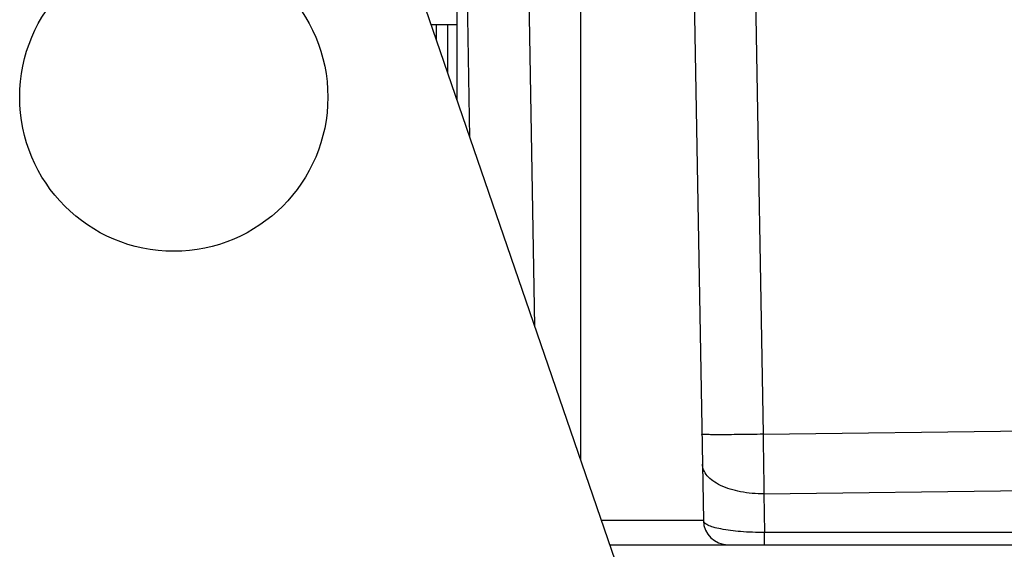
# Model space of a CAD drawing. Header units: millimetres. Extents: x 0 to 420, y 0 to 297.
# Tile 34 of 74: x 153 to 173, y 209 to 220. Entities that reach past the tile are written whole.
import ezdxf

# ---------------------------------------------------------------- set-up
doc = ezdxf.new("R2010")
doc.units = ezdxf.units.MM
doc.header["$LTSCALE"] = 23.1
doc.layers.add('COMPONENTS', color=7, linetype='CONTINUOUS')

msp = doc.modelspace()

# ---------------------------------------------------------------- linework, layer by layer
at = {"layer": 'COMPONENTS', "color": 7, "linetype": 'CONTINUOUS'}
for p, q in [((161.67697, 217.43065), (161.41965, 232.17239)), ((161.41965, 218.17921), (161.41965, 229.79739)), ((166.16419, 223.8077), (166.41107, 209.66366)), ((166.29465, 203.99739), (159.70965, 223.15374)), ((161.41965, 219.70989), (160.89348, 219.70989)), ((164.51574, 209.17239), (226.29465, 209.17239))]:
    msp.add_line(p, q, dxfattribs=at)
at = {"layer": 'COMPONENTS', "color": 9, "linetype": 'CONTINUOUS'}
for p, q in [((162.99363, 213.60034), (162.80932, 224.15973)), ((167.40519, 223.80757), (167.62154, 211.41259)), ((163.91953, 223.12093), (163.91964, 210.90651)), ((160.99662, 219.40984), (160.99662, 219.70989)), ((161.2317, 218.72596), (161.2317, 219.70989)), ((167.62154, 211.41259), (200.40938, 211.82558)), ((167.64088, 210.20624), (200.42701, 210.61921)), ((167.64088, 210.20624), (167.65457, 209.42239)), ((166.41107, 209.66366), (164.34687, 209.66366)), ((167.65457, 209.17239), (167.65457, 209.42239)), ((204.06399, 209.42239), (167.65457, 209.42239))]:
    msp.add_line(p, q, dxfattribs=at)
at = {"layer": 'COMPONENTS', "color": 7, "linetype": 'CONTINUOUS'}
msp.add_circle((155.66965, 218.24739), 3.125, dxfattribs=at)
msp.add_arc((166.911, 209.67239), 0.5, 181, 270, dxfattribs=at)
at = {"layer": 'COMPONENTS', "color": 9, "linetype": 'CONTINUOUS'}
for points, knots in [([(167.62154, 211.41259), (167.54077, 211.41119), (167.38226, 211.40871), (167.15226, 211.4059), (166.94039, 211.40413), (166.75492, 211.4035), (166.61996, 211.40383), (166.53056, 211.40489), (166.47836, 211.40569), (166.43847, 211.40731), (166.40678, 211.40775), (166.39282, 211.41093), (166.38058, 211.41047), (166.38055, 211.41259)], [0, 0, 0, 0, 0.19520249, 0.38305877, 0.55581668, 0.70712792, 0.83132256, 0.88167256, 0.92357154, 0.95660045, 0.98042218, 0.99488782, 1, 1, 1, 1]), ([(167.62154, 211.41259), (167.62313, 211.30755), (167.62929, 210.90543), (167.6358, 210.50332), (167.64088, 210.20624)], [0, 0, 0, 0, 0.26119654, 1, 1, 1, 1]), ([(167.64088, 210.20624), (167.4817, 210.20416), (167.18023, 210.22829), (166.82998, 210.33147), (166.60868, 210.45834), (166.48893, 210.56348), (166.41148, 210.68138), (166.39179, 210.76828), (166.39107, 210.80942)], [0, 0, 0, 0, 0.31860886, 0.60152306, 0.72198985, 0.82669418, 0.91763642, 1, 1, 1, 1]), ([(167.65457, 209.42239), (167.49216, 209.42152), (167.19395, 209.43132), (166.84557, 209.47223), (166.6241, 209.52336), (166.51227, 209.56393), (166.43832, 209.60457), (166.41138, 209.64618), (166.41107, 209.66366)], [0, 0, 0, 0, 0.37415329, 0.68673016, 0.80617383, 0.89714207, 0.95971867, 1, 1, 1, 1])]:
    msp.add_open_spline(points, degree=3, knots=knots, dxfattribs=at)

doc.saveas('drawing.dxf')
